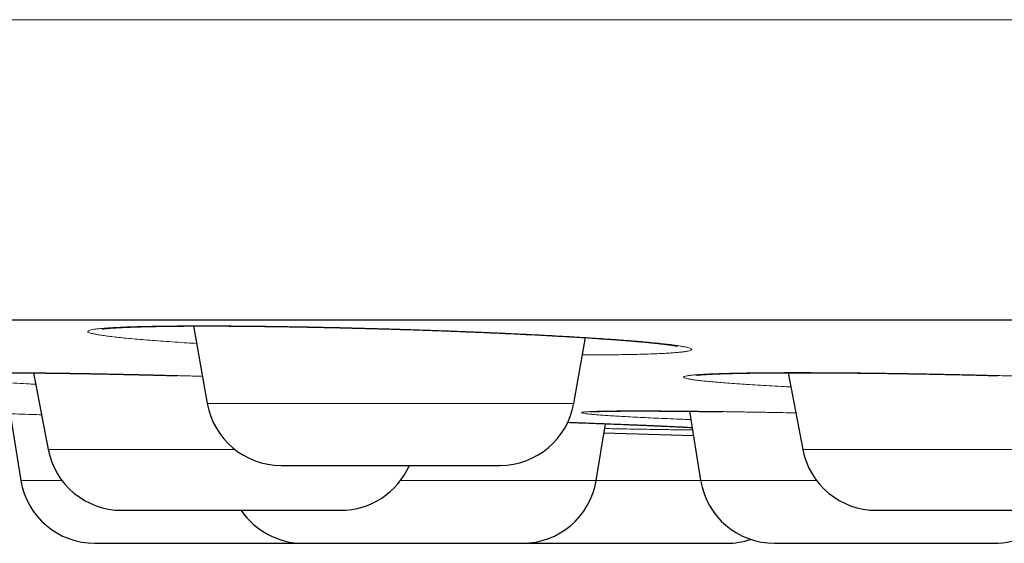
# Model space of a CAD drawing. Header units: millimetres. Extents: x 8 to 482, y 12 to 243.
# Tile 233 of 256: x 408.23 to 414.8, y 185.1 to 188.59. Entities that reach past the tile are written whole.
import ezdxf

# ---------------------------------------------------------------- set-up
doc = ezdxf.new("R2010")
doc.units = ezdxf.units.MM

msp = doc.modelspace()

# ---------------------------------------------------------------- linework, layer by layer
at = {"color": 7, "linetype": 'Continuous', "lineweight": 30}
for p, q in [((409.3869, 186.5454), (409.478, 186.0288)), ((411.9237, 186.0288), (412.0011, 186.4676)), ((408.3184, 186.2325), (408.4162, 185.7216)), ((413.3534, 186.2337), (413.4515, 185.7216)), ((408.1621, 185.9593), (408.2346, 185.515)), ((412.6948, 185.9766), (412.7701, 185.515)), ((412.0732, 185.515), (412.135, 185.8935)), ((412.1249, 185.8319), (412.7211, 185.8155))]:
    msp.add_line(p, q, dxfattribs=at)
at = {"color": 8, "linetype": 'Continuous', "lineweight": 0}
for p, q in [((409.478, 186.0288), (411.9237, 186.0288)), ((408.4162, 185.7216), (409.6627, 185.7216)), ((413.4515, 185.7216), (415.8201, 185.7216)), ((408.2346, 185.515), (408.5077, 185.515)), ((410.7678, 185.515), (412.0732, 185.515)), ((412.0732, 185.515), (412.7701, 185.515)), ((412.7701, 185.515), (413.543, 185.515))]:
    msp.add_line(p, q, dxfattribs=at)
at = {"color": 7, "linetype": 'Continuous', "lineweight": 30}
for centre, start, end in [((409.9704, 186.1156), 190, 270), ((411.4313, 186.1156), 270, 350), ((408.9073, 185.8156), 190.84432, 270), ((413.9426, 185.8156), 190.84432, 270), ((410.3682, 185.8156), 270, 336.41054), ((408.7281, 185.5956), 189.27461, 270), ((411.5797, 185.5956), 270, 350.72539), ((413.2636, 185.5956), 189.27461, 270), ((410.1188, 185.5956), 214.09569, 270), ((414.7245, 185.5956), 270, 325.89745), ((412.9445, 185.5956), 270, 288.60695)]:
    msp.add_arc(centre, 0.5, start, end, dxfattribs=at)
at = {"color": 8, "linetype": 'Continuous', "lineweight": 0}
for points, knots in [([(481.9986, 188.5884), (481.9967, 188.5884), (481.9931, 188.5884), (481.9635, 188.5884), (481.9164, 188.5884), (481.85, 188.5884), (481.7648, 188.5884), (481.661, 188.5884), (481.5344, 188.5884), (481.3832, 188.5884), (481.2051, 188.5884), (481.0052, 188.5884), (480.7837, 188.5884), (480.5482, 188.5884), (480.3014, 188.5884), (480.0455, 188.5884), (479.773, 188.5884), (479.484, 188.5884), (479.1789, 188.5884), (478.858, 188.5884), (478.5106, 188.5884), (478.1352, 188.5884), (477.7302, 188.5884), (477.3081, 188.5884), (476.8692, 188.5884), (476.4052, 188.5884), (475.9152, 188.5884), (475.3989, 188.5884), (474.8663, 188.5884), (474.3183, 188.5884), (473.7555, 188.5884), (473.1895, 188.5884), (472.622, 188.5884), (472.0546, 188.5884), (471.4764, 188.5884), (470.8881, 188.5884), (470.2783, 188.5884), (469.6469, 188.5884), (468.9936, 188.5884), (468.3317, 188.5884), (467.6617, 188.5884), (466.9843, 188.5884), (466.3131, 188.5884), (465.6491, 188.5884), (464.9936, 188.5884), (464.3337, 188.5884), (463.6698, 188.5884), (462.9614, 188.5884), (462.2076, 188.5884), (461.4078, 188.5884), (460.6053, 188.5884), (459.8009, 188.5884), (458.9953, 188.5884), (458.2042, 188.5884), (457.4285, 188.5884), (456.6689, 188.5884), (455.9104, 188.5884), (455.1533, 188.5884), (454.3982, 188.5884), (453.6455, 188.5884), (452.8955, 188.5884), (452.1486, 188.5884), (451.4052, 188.5884), (450.67, 188.5884), (449.9432, 188.5884), (449.2251, 188.5884), (448.5116, 188.5884), (447.7843, 188.5884), (447.0437, 188.5884), (446.29, 188.5884), (445.5428, 188.5884), (444.8021, 188.5884), (444.0682, 188.5884), (443.2989, 188.5884), (442.4952, 188.5884), (441.6578, 188.5884), (440.831, 188.5884), (440.0092, 188.5884), (439.193, 188.5884), (438.3825, 188.5884), (437.5835, 188.5884), (436.7961, 188.5884), (436.0204, 188.5884), (435.2563, 188.5884), (434.5006, 188.5884), (433.7454, 188.5884), (432.983, 188.5884), (432.209, 188.5884), (431.4234, 188.5884), (430.6311, 188.5884), (429.8324, 188.5884), (429.0274, 188.5884), (428.2117, 188.5884), (427.4155, 188.5884), (426.6397, 188.5884), (425.8849, 188.5884), (425.1222, 188.5884), (424.3516, 188.5884), (423.5735, 188.5884), (422.788, 188.5884), (421.9955, 188.5884), (421.2097, 188.5884), (420.431, 188.5884), (419.6599, 188.5884), (418.8835, 188.5884), (418.1022, 188.5884), (417.3164, 188.5884), (416.5417, 188.5884), (415.7786, 188.5884), (415.0273, 188.5884), (414.2735, 188.5884), (413.5175, 188.5884), (412.7598, 188.5884), (412.0007, 188.5884), (411.2409, 188.5884), (410.4807, 188.5884), (409.7207, 188.5884), (408.966, 188.5884), (408.2171, 188.5884), (407.4744, 188.5884), (406.7341, 188.5884), (406.0056, 188.5884), (405.2894, 188.5884), (404.5857, 188.5884), (403.8864, 188.5884), (403.1922, 188.5884), (402.5037, 188.5884), (401.8346, 188.5884), (401.1849, 188.5884), (400.5547, 188.5884), (399.9317, 188.5884), (399.3165, 188.5884), (398.6973, 188.5884), (398.0755, 188.5884), (397.4525, 188.5884), (396.841, 188.5884), (396.2416, 188.5884), (395.6551, 188.5884), (395.0932, 188.5884), (394.5556, 188.5884), (394.0417, 188.5884), (393.5418, 188.5884), (393.0562, 188.5884), (392.6001, 188.5884), (392.1721, 188.5884), (391.7712, 188.5884), (391.3839, 188.5884), (391.0107, 188.5884), (390.652, 188.5884), (390.3082, 188.5884), (389.9686, 188.5884), (389.6355, 188.5884), (389.3114, 188.5884), (389.007, 188.5884), (388.7228, 188.5884), (388.4671, 188.5884), (388.2382, 188.5884), (388.0342, 188.5884), (387.8479, 188.5884), (387.6797, 188.5884), (387.5296, 188.5884), (387.3979, 188.5884), (387.281, 188.5884), (387.1812, 188.5884), (387.1009, 188.5884), (387.0438, 188.5884), (387.0081, 188.5884), (387.0036, 188.5884), (387.0014, 188.5884)], [0, 0, 0, 0, 0.006366, 0.012731, 0.019093, 0.025451, 0.031804, 0.038151, 0.044491, 0.051454, 0.058404, 0.065341, 0.072263, 0.079167, 0.085427, 0.091671, 0.097897, 0.104104, 0.110291, 0.116458, 0.122602, 0.129334, 0.136037, 0.14271, 0.14935, 0.155958, 0.162929, 0.16986, 0.17675, 0.183598, 0.190403, 0.197163, 0.203494, 0.209785, 0.216033, 0.222238, 0.2284, 0.234886, 0.241322, 0.247706, 0.254039, 0.260318, 0.266545, 0.272366, 0.278139, 0.283864, 0.28954, 0.295167, 0.301787, 0.308337, 0.314817, 0.321226, 0.327565, 0.333834, 0.339679, 0.345462, 0.351183, 0.35684, 0.362435, 0.367969, 0.37344, 0.378849, 0.384196, 0.389483, 0.394616, 0.39969, 0.404706, 0.409665, 0.414956, 0.42018, 0.425339, 0.430432, 0.435461, 0.440426, 0.446196, 0.451879, 0.457477, 0.46299, 0.468529, 0.473982, 0.47935, 0.484635, 0.489837, 0.494958, 0.5, 0.50503, 0.51014, 0.515331, 0.520604, 0.525959, 0.531302, 0.536726, 0.542235, 0.547828, 0.552894, 0.558029, 0.563235, 0.568511, 0.573858, 0.579277, 0.584769, 0.590335, 0.595692, 0.601117, 0.606609, 0.61217, 0.617799, 0.623497, 0.628933, 0.634431, 0.639991, 0.645613, 0.651298, 0.657046, 0.662856, 0.668729, 0.674665, 0.680663, 0.686615, 0.692628, 0.698701, 0.704833, 0.710803, 0.716827, 0.722907, 0.729041, 0.735229, 0.74147, 0.747404, 0.753384, 0.759411, 0.765483, 0.7716, 0.778136, 0.784722, 0.791356, 0.798037, 0.804764, 0.811537, 0.817963, 0.824428, 0.83093, 0.837468, 0.844042, 0.850048, 0.856081, 0.86214, 0.868225, 0.874334, 0.880467, 0.886623, 0.893419, 0.900239, 0.907083, 0.913948, 0.920833, 0.927109, 0.933399, 0.939702, 0.946017, 0.952343, 0.958678, 0.965021, 0.972007, 0.978999, 0.985997, 0.992997, 1, 1, 1, 1]), ([(409.4075, 186.4286), (409.3861, 186.4299), (409.336, 186.433), (409.2619, 186.438), (409.1846, 186.4434), (409.112, 186.4489), (409.0443, 186.4543), (408.9821, 186.4597), (408.9256, 186.4651), (408.8746, 186.4704), (408.8293, 186.4757), (408.7897, 186.4809), (408.7558, 186.486), (408.728, 186.491), (408.7065, 186.4958), (408.6914, 186.5005), (408.6826, 186.505), (408.6802, 186.5093), (408.6842, 186.5135), (408.6945, 186.5175), (408.711, 186.5213), (408.7336, 186.5248), (408.7622, 186.5281), (408.797, 186.5311), (408.8379, 186.5338), (408.8848, 186.5363), (408.9378, 186.5386), (408.9961, 186.5405), (409.0597, 186.5422), (409.128, 186.5436), (409.2013, 186.5446), (409.2794, 186.5454), (409.3623, 186.5458), (409.4497, 186.546), (409.5409, 186.5458), (409.6354, 186.5454), (409.7328, 186.5446), (409.8333, 186.5436), (409.9368, 186.5422), (410.0433, 186.5405), (410.152, 186.5386), (410.2622, 186.5363), (410.3731, 186.5338), (410.4846, 186.5311), (410.5966, 186.5281), (410.7092, 186.5248), (410.8224, 186.5213), (410.9357, 186.5175), (411.0481, 186.5135), (411.159, 186.5094), (411.2678, 186.505), (411.3745, 186.5005), (411.4793, 186.4958), (411.582, 186.491), (411.6824, 186.486), (411.7799, 186.4809), (411.8736, 186.4757), (411.9631, 186.4704), (412.0484, 186.4651), (412.1295, 186.4598), (412.2064, 186.4543), (412.2789, 186.4489), (412.3465, 186.4434), (412.4088, 186.438), (412.4653, 186.4326), (412.5162, 186.4273), (412.5614, 186.422), (412.6009, 186.4168), (412.6345, 186.4117), (412.6622, 186.4067), (412.6836, 186.4019), (412.6987, 186.3972), (412.7074, 186.3927), (412.7097, 186.3884), (412.7057, 186.3842), (412.6953, 186.3803), (412.6789, 186.3765), (412.6563, 186.373), (412.6276, 186.3697), (412.5927, 186.3667), (412.5517, 186.3639), (412.5046, 186.3614), (412.4517, 186.3592), (412.3935, 186.3572), (412.3303, 186.3556), (412.2621, 186.3542), (412.189, 186.3532), (412.1108, 186.3524), (412.0413, 186.352), (411.9964, 186.3519), (411.9807, 186.3519)], [0, 0, 0, 0, 0.008501, 0.019913, 0.031388, 0.042961, 0.054464, 0.06589, 0.077276, 0.088659, 0.100074, 0.111559, 0.123149, 0.13466, 0.146091, 0.157477, 0.168855, 0.180262, 0.191735, 0.20331, 0.214856, 0.22631, 0.237706, 0.249083, 0.260477, 0.271924, 0.283462, 0.295042, 0.306527, 0.317953, 0.329356, 0.340773, 0.352242, 0.363798, 0.375332, 0.386786, 0.398197, 0.4096, 0.421034, 0.432534, 0.444137, 0.455652, 0.467085, 0.478471, 0.489849, 0.501253, 0.512722, 0.524292, 0.535844, 0.547302, 0.558702, 0.570081, 0.581475, 0.592921, 0.604455, 0.616023, 0.627493, 0.638902, 0.650285, 0.661678, 0.67312, 0.684644, 0.696195, 0.707655, 0.719059, 0.730444, 0.741846, 0.753301, 0.764845, 0.776368, 0.787808, 0.799202, 0.810587, 0.821998, 0.833472, 0.845045, 0.856548, 0.867974, 0.87936, 0.890742, 0.902157, 0.913642, 0.925231, 0.936752, 0.948188, 0.959577, 0.970955, 0.982359, 0.993826, 1, 1, 1, 1]), ([(408.3329, 186.1564), (408.3191, 186.1571), (408.2765, 186.1593), (408.2095, 186.163), (408.1321, 186.1674), (408.0598, 186.1718), (407.9921, 186.1762), (407.9293, 186.1804), (407.8715, 186.1847), (407.8193, 186.1888), (407.7731, 186.1928), (407.7329, 186.1966), (407.6988, 186.2003), (407.6707, 186.2039), (407.6487, 186.2074), (407.6328, 186.2106), (407.623, 186.2137), (407.6196, 186.2167), (407.6226, 186.2194), (407.632, 186.2218), (407.6477, 186.2241), (407.6698, 186.2262), (407.6982, 186.228), (407.7326, 186.2296), (407.7729, 186.231), (407.8188, 186.2321), (407.8704, 186.233), (407.9276, 186.2336), (407.9905, 186.234), (408.0588, 186.2341), (408.132, 186.234), (408.2095, 186.2336), (408.2913, 186.233), (408.3773, 186.2321), (408.4675, 186.231), (408.5619, 186.2296), (408.6598, 186.228), (408.7606, 186.2262), (408.8635, 186.2241), (408.9684, 186.2218), (409.0753, 186.2194), (409.1842, 186.2167), (409.2952, 186.2137), (409.3828, 186.2113), (409.4334, 186.2099), (409.4462, 186.2095)], [0, 0, 0, 0, 0.011387, 0.035231, 0.058992, 0.082746, 0.106569, 0.130537, 0.154725, 0.178745, 0.202598, 0.226358, 0.250103, 0.273909, 0.297852, 0.322008, 0.346102, 0.370004, 0.393787, 0.417529, 0.441306, 0.465196, 0.489274, 0.51344, 0.537407, 0.561251, 0.585048, 0.608875, 0.632808, 0.656924, 0.680994, 0.704898, 0.72871, 0.752507, 0.776367, 0.800366, 0.824579, 0.84861, 0.872469, 0.896231, 0.919974, 0.943774, 0.967707, 0.99185, 1, 1, 1, 1]), ([(413.3716, 186.1385), (413.3574, 186.1392), (413.3143, 186.1414), (413.2468, 186.1451), (413.169, 186.1495), (413.0959, 186.154), (413.0276, 186.1586), (412.9649, 186.163), (412.9078, 186.1674), (412.8562, 186.1718), (412.8103, 186.1762), (412.77, 186.1804), (412.7354, 186.1847), (412.7069, 186.1888), (412.6847, 186.1928), (412.6688, 186.1966), (412.6593, 186.2003), (412.6562, 186.2039), (412.6594, 186.2074), (412.669, 186.2106), (412.6846, 186.2137), (412.7064, 186.2167), (412.7344, 186.2194), (412.7684, 186.2218), (412.8085, 186.2241), (412.8546, 186.2262), (412.9068, 186.228), (412.9644, 186.2296), (413.0272, 186.231), (413.0949, 186.2321), (413.1674, 186.233), (413.2448, 186.2336), (413.3271, 186.234), (413.4139, 186.2341), (413.5045, 186.234), (413.5983, 186.2336), (413.6953, 186.233), (413.7952, 186.2321), (413.8982, 186.231), (414.0043, 186.2296), (414.1126, 186.228), (414.2225, 186.2262), (414.333, 186.2241), (414.4442, 186.2218), (414.556, 186.2194), (414.6685, 186.2167), (414.7815, 186.2138), (414.8947, 186.2106), (415.0071, 186.2074), (415.1179, 186.2039), (415.2267, 186.2004), (415.3336, 186.1966), (415.4384, 186.1928), (415.5301, 186.1893), (415.5855, 186.187), (415.6077, 186.186)], [0, 0, 0, 0, 0.009452, 0.028543, 0.047739, 0.0671, 0.086343, 0.105459, 0.124507, 0.14355, 0.162648, 0.181863, 0.201253, 0.22051, 0.239632, 0.25868, 0.277715, 0.2968, 0.315994, 0.335359, 0.354675, 0.373836, 0.392902, 0.411935, 0.430997, 0.450149, 0.469451, 0.488824, 0.508038, 0.527153, 0.54623, 0.565331, 0.584518, 0.603851, 0.623147, 0.64231, 0.661399, 0.680477, 0.699605, 0.718844, 0.738255, 0.75752, 0.776647, 0.795697, 0.81473, 0.83381, 0.852997, 0.872351, 0.891678, 0.910848, 0.92992, 0.948956, 0.968017, 0.987165, 1, 1, 1, 1]), ([(407.4444, 185.9787), (407.4476, 185.9787), (407.4539, 185.9787), (407.4713, 185.9784), (407.4945, 185.9779), (407.5239, 185.9772), (407.5594, 185.9763), (407.6011, 185.9752), (407.6489, 185.974), (407.7022, 185.9725), (407.7609, 185.9709), (407.8245, 185.9691), (407.8931, 185.9671), (407.9668, 185.965), (408.0455, 185.9627), (408.1289, 185.9602), (408.2166, 185.9577), (408.2976, 185.9553), (408.3506, 185.9537), (408.3719, 185.953)], [0, 0, 0, 0, 0.060482, 0.120465, 0.180139, 0.239693, 0.299323, 0.359218, 0.419571, 0.480125, 0.540165, 0.599879, 0.659457, 0.719092, 0.778975, 0.839295, 0.899764, 0.95975, 1, 1, 1, 1]), ([(412.7039, 185.9205), (412.686, 185.9212), (412.6392, 185.9231), (412.5681, 185.9262), (412.4906, 185.9296), (412.4179, 185.933), (412.3498, 185.9364), (412.2866, 185.9397), (412.2287, 185.943), (412.1766, 185.9461), (412.1303, 185.9492), (412.09, 185.9521), (412.0556, 185.9549), (412.0272, 185.9577), (412.0048, 185.9602), (411.9885, 185.9627), (411.9786, 185.965), (411.975, 185.9671), (411.9779, 185.9691), (411.9872, 185.9709), (412.0029, 185.9725), (412.0248, 185.974), (412.0527, 185.9752), (412.0866, 185.9763), (412.1263, 185.9772), (412.1719, 185.9779), (412.2235, 185.9784), (412.2806, 185.9787), (412.3233, 185.9787), (412.3447, 185.9787)], [0, 0, 0, 0, 0.023202, 0.060615, 0.097965, 0.135373, 0.172957, 0.210835, 0.248633, 0.286163, 0.323543, 0.360893, 0.398332, 0.43598, 0.473954, 0.511689, 0.549173, 0.586526, 0.623868, 0.66132, 0.699, 0.737026, 0.774818, 0.812335, 0.849696, 0.887023, 0.924435, 0.962055, 1, 1, 1, 1]), ([(412.3447, 185.9787), (412.3671, 185.9787), (412.4117, 185.9787), (412.4847, 185.9784), (412.5617, 185.9779), (412.6431, 185.9772), (412.7289, 185.9763), (412.8191, 185.9752), (412.9135, 185.974), (413.0112, 185.9725), (413.1116, 185.9709), (413.2143, 185.9691), (413.3119, 185.9673), (413.3762, 185.966), (413.4048, 185.9654)], [0, 0, 0, 0, 0.08554, 0.170374, 0.25477, 0.338998, 0.423331, 0.508042, 0.593398, 0.679039, 0.763954, 0.848407, 0.932668, 1, 1, 1, 1]), ([(411.8834, 185.9029), (411.8961, 185.9024), (411.9411, 185.9008), (412.0151, 185.8981), (412.1055, 185.8947), (412.1919, 185.8914), (412.2742, 185.8881), (412.3515, 185.885), (412.4237, 185.8819), (412.4908, 185.879), (412.5528, 185.8762), (412.6099, 185.8734), (412.6612, 185.8709), (412.6954, 185.8691), (412.7106, 185.8682), (412.7125, 185.8681)], [0, 0, 0, 0, 0.033817, 0.120095, 0.2069, 0.294501, 0.381495, 0.46788, 0.553931, 0.639925, 0.72614, 0.812852, 0.900333, 0.987596, 1, 1, 1, 1]), ([(412.715, 185.8524), (412.7098, 185.8524), (412.6912, 185.8524), (412.6532, 185.8527), (412.6013, 185.8532), (412.5435, 185.8539), (412.4803, 185.8548), (412.4115, 185.8559), (412.3376, 185.8571), (412.2591, 185.8586), (412.1899, 185.86), (412.1453, 185.8609), (412.1297, 185.8612)], [0, 0, 0, 0, 0.044202, 0.156042, 0.267455, 0.378799, 0.490434, 0.602717, 0.715999, 0.828448, 0.940087, 1, 1, 1, 1])]:
    msp.add_open_spline(points, degree=3, knots=knots, dxfattribs=at)
at = {"color": 7, "linetype": 'Continuous', "lineweight": 30}
for points, knots in [([(389.0014, 186.5856), (389.0019, 186.5856), (389.0027, 186.5856), (389.0096, 186.5856), (389.0206, 186.5856), (389.036, 186.5856), (389.0559, 186.5856), (389.0802, 186.5856), (389.1099, 186.5856), (389.1454, 186.5856), (389.1875, 186.5856), (389.2348, 186.5856), (389.2875, 186.5856), (389.3456, 186.5856), (389.409, 186.5856), (389.4778, 186.5856), (389.5518, 186.5856), (389.6313, 186.5856), (389.7156, 186.5856), (389.8046, 186.5856), (389.8981, 186.5856), (389.9967, 186.5856), (390.1008, 186.5856), (390.2105, 186.5856), (390.3259, 186.5856), (390.4464, 186.5856), (390.572, 186.5856), (390.7019, 186.5856), (390.8359, 186.5856), (390.9741, 186.5856), (391.1171, 186.5856), (391.2661, 186.5856), (391.421, 186.5856), (391.5821, 186.5856), (391.7483, 186.5856), (391.9196, 186.5856), (392.096, 186.5856), (392.2775, 186.5856), (392.4582, 186.5856), (392.6376, 186.5856), (392.815, 186.5856), (392.9965, 186.5856), (393.1819, 186.5856), (393.3713, 186.5856), (393.5646, 186.5856), (393.7685, 186.5856), (393.9835, 186.5856), (394.2099, 186.5856), (394.4412, 186.5856), (394.6773, 186.5856), (394.9182, 186.5856), (395.1639, 186.5856), (395.4144, 186.5856), (395.6697, 186.5856), (395.9298, 186.5856), (396.1932, 186.5856), (396.4596, 186.5856), (396.7289, 186.5856), (397.0024, 186.5856), (397.2815, 186.5856), (397.5663, 186.5856), (397.8568, 186.5856), (398.1513, 186.5856), (398.4499, 186.5856), (398.7507, 186.5856), (399.0536, 186.5856), (399.3586, 186.5856), (399.6674, 186.5856), (399.9823, 186.5856), (400.3033, 186.5856), (400.6305, 186.5856), (400.9617, 186.5856), (401.297, 186.5856), (401.6363, 186.5856), (401.9797, 186.5856), (402.3162, 186.5856), (402.6454, 186.5856), (402.9667, 186.5856), (403.2909, 186.5856), (403.618, 186.5856), (403.9481, 186.5856), (404.2811, 186.5856), (404.6282, 186.5856), (404.9898, 186.5856), (405.3662, 186.5856), (405.7462, 186.5856), (406.1297, 186.5856), (406.5167, 186.5856), (406.9073, 186.5856), (407.3014, 186.5856), (407.6991, 186.5856), (408.1003, 186.5856), (408.5026, 186.5856), (408.906, 186.5856), (409.3101, 186.5856), (409.7169, 186.5856), (410.1285, 186.5856), (410.545, 186.5856), (410.9663, 186.5856), (411.39, 186.5856), (411.8161, 186.5856), (412.242, 186.5856), (412.6676, 186.5856), (413.093, 186.5856), (413.5207, 186.5856), (413.9536, 186.5856), (414.3917, 186.5856), (414.8352, 186.5856), (415.281, 186.5856), (415.7292, 186.5856), (416.1799, 186.5856), (416.6328, 186.5856), (417.074, 186.5856), (417.5028, 186.5856), (417.919, 186.5856), (418.3367, 186.5856), (418.7557, 186.5856), (419.1762, 186.5856), (419.5981, 186.5856), (420.0356, 186.5856), (420.4888, 186.5856), (420.9578, 186.5856), (421.4287, 186.5856), (421.9012, 186.5856), (422.3755, 186.5856), (422.8515, 186.5856), (423.3292, 186.5856), (423.8087, 186.5856), (424.2899, 186.5856), (424.77, 186.5856), (425.2488, 186.5856), (425.7261, 186.5856), (426.2043, 186.5856), (426.6858, 186.5856), (427.1706, 186.5856), (427.6586, 186.5856), (428.1469, 186.5856), (428.6357, 186.5856), (429.1218, 186.5856), (429.6054, 186.5856), (430.0865, 186.5856), (430.5678, 186.5856), (431.0528, 186.5856), (431.5414, 186.5856), (432.0336, 186.5856), (432.5262, 186.5856), (433.0192, 186.5856), (433.5125, 186.5856), (434.0061, 186.5856), (434.4847, 186.5856), (434.9479, 186.5856), (435.3957, 186.5856), (435.8431, 186.5856), (436.2903, 186.5856), (436.7372, 186.5856), (437.1838, 186.5856), (437.6451, 186.5856), (438.1208, 186.5856), (438.6112, 186.5856), (439.1011, 186.5856), (439.5908, 186.5856), (440.0801, 186.5856), (440.5691, 186.5856), (441.0577, 186.5856), (441.546, 186.5856), (442.0339, 186.5856), (442.5186, 186.5856), (443.0001, 186.5856), (443.4779, 186.5856), (443.9547, 186.5856), (444.4327, 186.5856), (444.912, 186.5856), (445.3924, 186.5856), (445.8711, 186.5856), (446.3481, 186.5856), (446.8205, 186.5856), (447.2884, 186.5856), (447.7518, 186.5856), (448.2136, 186.5856), (448.6768, 186.5856), (449.1415, 186.5856), (449.6076, 186.5856), (450.0719, 186.5856), (450.5345, 186.5856), (450.9954, 186.5856), (451.4546, 186.5856), (451.8977, 186.5856), (452.3248, 186.5856), (452.7359, 186.5856), (453.1451, 186.5856), (453.5523, 186.5856), (453.9576, 186.5856), (454.361, 186.5856), (454.7757, 186.5856), (455.2017, 186.5856), (455.6386, 186.5856), (456.0731, 186.5856), (456.5053, 186.5856), (456.9352, 186.5856), (457.3627, 186.5856), (457.7878, 186.5856), (458.2105, 186.5856), (458.6309, 186.5856), (459.0465, 186.5856), (459.4572, 186.5856), (459.8629, 186.5856), (460.2657, 186.5856), (460.6675, 186.5856), (461.0683, 186.5856), (461.468, 186.5856), (461.8641, 186.5856), (462.2567, 186.5856), (462.6435, 186.5856), (463.0245, 186.5856), (463.3997, 186.5856), (463.7716, 186.5856), (464.1426, 186.5856), (464.5126, 186.5856), (464.8815, 186.5856), (465.2469, 186.5856), (465.6088, 186.5856), (465.9671, 186.5856), (466.3218, 186.5856), (466.6621, 186.5856), (466.988, 186.5856), (467.3, 186.5856), (467.6086, 186.5856), (467.9138, 186.5856), (468.2158, 186.5856), (468.5144, 186.5856), (468.8196, 186.5856), (469.1309, 186.5856), (469.4479, 186.5856), (469.7608, 186.5856), (470.0698, 186.5856), (470.3747, 186.5856), (470.6756, 186.5856), (470.9725, 186.5856), (471.2654, 186.5856), (471.5543, 186.5856), (471.8374, 186.5856), (472.1149, 186.5856), (472.3866, 186.5856), (472.6541, 186.5856), (472.9185, 186.5856), (473.1798, 186.5856), (473.4379, 186.5856), (473.6912, 186.5856), (473.9396, 186.5856), (474.1819, 186.5856), (474.4179, 186.5856), (474.6479, 186.5856), (474.8733, 186.5856), (475.0955, 186.5856), (475.3145, 186.5856), (475.5302, 186.5856), (475.741, 186.5856), (475.947, 186.5856), (476.1482, 186.5856), (476.3445, 186.5856), (476.5301, 186.5856), (476.7053, 186.5856), (476.8705, 186.5856), (477.0315, 186.5856), (477.1884, 186.5856), (477.341, 186.5856), (477.4895, 186.5856), (477.6386, 186.5856), (477.7878, 186.5856), (477.9366, 186.5856), (478.0804, 186.5856), (478.2191, 186.5856), (478.3527, 186.5856), (478.4812, 186.5856), (478.6047, 186.5856), (478.7231, 186.5856), (478.8364, 186.5856), (478.944, 186.5856), (479.046, 186.5856), (479.1425, 186.5856), (479.2339, 186.5856), (479.3207, 186.5856), (479.4027, 186.5856), (479.4799, 186.5856), (479.5518, 186.5856), (479.6183, 186.5856), (479.6791, 186.5856), (479.7343, 186.5856), (479.784, 186.5856), (479.8285, 186.5856), (479.8682, 186.5856), (479.9029, 186.5856), (479.9324, 186.5856), (479.9565, 186.5856), (479.9753, 186.5856), (479.9887, 186.5856), (479.997, 186.5856), (479.9981, 186.5856), (479.9986, 186.5856)], [0, 0, 0, 0, 0.003135, 0.006267, 0.009399, 0.012529, 0.015659, 0.018788, 0.021917, 0.02536, 0.028802, 0.032246, 0.035691, 0.039138, 0.042588, 0.04604, 0.049495, 0.052953, 0.056415, 0.05982, 0.063229, 0.066635, 0.070037, 0.073497, 0.076954, 0.080407, 0.083858, 0.087306, 0.090691, 0.094074, 0.097456, 0.100837, 0.104287, 0.107736, 0.111187, 0.114638, 0.11809, 0.121544, 0.125, 0.128134, 0.131267, 0.134398, 0.137529, 0.140658, 0.143787, 0.146916, 0.150359, 0.153801, 0.157245, 0.16069, 0.164138, 0.167587, 0.171039, 0.174494, 0.177953, 0.181415, 0.18482, 0.188229, 0.191635, 0.195037, 0.198497, 0.201954, 0.205407, 0.208858, 0.212306, 0.215691, 0.219074, 0.222456, 0.225837, 0.229287, 0.232736, 0.236187, 0.239638, 0.24309, 0.246544, 0.25, 0.253134, 0.256267, 0.259398, 0.262529, 0.265658, 0.268787, 0.271916, 0.275359, 0.278801, 0.282245, 0.28569, 0.289138, 0.292587, 0.296039, 0.299494, 0.302953, 0.306415, 0.30982, 0.313229, 0.316635, 0.320037, 0.323497, 0.326954, 0.330407, 0.333858, 0.337306, 0.340691, 0.344074, 0.347456, 0.350837, 0.354287, 0.357736, 0.361187, 0.364638, 0.36809, 0.371544, 0.375, 0.378134, 0.381267, 0.384398, 0.387529, 0.390658, 0.393787, 0.396916, 0.400359, 0.403801, 0.407245, 0.41069, 0.414138, 0.417587, 0.421039, 0.424494, 0.427953, 0.431415, 0.43482, 0.438229, 0.441635, 0.445037, 0.448497, 0.451954, 0.455407, 0.458858, 0.462306, 0.465691, 0.469074, 0.472456, 0.475837, 0.479287, 0.482736, 0.486187, 0.489638, 0.49309, 0.496544, 0.5, 0.503134, 0.506267, 0.509398, 0.512529, 0.515658, 0.518787, 0.521916, 0.525359, 0.528801, 0.532245, 0.53569, 0.539138, 0.542587, 0.546039, 0.549494, 0.552953, 0.556415, 0.55982, 0.563229, 0.566635, 0.570037, 0.573497, 0.576954, 0.580407, 0.583858, 0.587306, 0.590691, 0.594074, 0.597456, 0.600837, 0.604287, 0.607736, 0.611187, 0.614638, 0.61809, 0.621544, 0.625, 0.628134, 0.631267, 0.634398, 0.637529, 0.640658, 0.643787, 0.646916, 0.650359, 0.653801, 0.657245, 0.66069, 0.664138, 0.667587, 0.671039, 0.674494, 0.677953, 0.681415, 0.68482, 0.688229, 0.691635, 0.695037, 0.698497, 0.701954, 0.705407, 0.708858, 0.712306, 0.715691, 0.719074, 0.722456, 0.725837, 0.729287, 0.732736, 0.736187, 0.739638, 0.74309, 0.746544, 0.75, 0.753134, 0.756267, 0.759398, 0.762529, 0.765658, 0.768787, 0.771916, 0.775359, 0.778801, 0.782245, 0.78569, 0.789138, 0.792587, 0.796039, 0.799494, 0.802953, 0.806415, 0.80982, 0.813229, 0.816635, 0.820037, 0.823497, 0.826954, 0.830407, 0.833858, 0.837306, 0.840691, 0.844074, 0.847456, 0.850837, 0.854287, 0.857736, 0.861187, 0.864638, 0.86809, 0.871544, 0.875, 0.878134, 0.881267, 0.884398, 0.887529, 0.890658, 0.893787, 0.896916, 0.900359, 0.903801, 0.907245, 0.91069, 0.914138, 0.917587, 0.921039, 0.924494, 0.927953, 0.931415, 0.93482, 0.938229, 0.941635, 0.945038, 0.948498, 0.951955, 0.955408, 0.958859, 0.962307, 0.965692, 0.969075, 0.972457, 0.975838, 0.979288, 0.982737, 0.986187, 0.989638, 0.99309, 0.996544, 1, 1, 1, 1]), ([(408.7768, 186.5259), (408.7768, 186.5259), (408.7768, 186.5259), (408.7776, 186.526), (408.7791, 186.5263), (408.7811, 186.5265), (408.7833, 186.5268), (408.7854, 186.5271), (408.7887, 186.5275), (408.7936, 186.5281), (408.8004, 186.5288), (408.8073, 186.5294), (408.814, 186.5301), (408.8212, 186.5307), (408.8291, 186.5313), (408.8383, 186.532), (408.8491, 186.5327), (408.8597, 186.5334), (408.8694, 186.534), (408.8776, 186.5345), (408.8866, 186.535), (408.8961, 186.5355), (408.9056, 186.5359), (408.9144, 186.5364), (408.9218, 186.5367), (408.9278, 186.537), (408.9325, 186.5372), (408.9361, 186.5373), (408.9404, 186.5375), (408.9463, 186.5377), (408.9546, 186.5381), (408.9647, 186.5385), (408.9767, 186.5389), (408.9907, 186.5394), (409.0069, 186.5399), (409.0253, 186.5404), (409.0492, 186.5411), (409.078, 186.5418), (409.1111, 186.5425), (409.1439, 186.5431), (409.1776, 186.5437), (409.212, 186.5441), (409.2468, 186.5445), (409.2802, 186.5448), (409.3126, 186.5451), (409.3449, 186.5453), (409.3778, 186.5454), (409.4122, 186.5455), (409.4552, 186.5456), (409.5079, 186.5455), (409.5713, 186.5454), (409.6382, 186.545), (409.7086, 186.5445), (409.7825, 186.5438), (409.8599, 186.5429), (409.9404, 186.5418), (410.0231, 186.5406), (410.107, 186.5391), (410.1915, 186.5375), (410.2766, 186.5357), (410.3621, 186.5338), (410.4477, 186.5318), (410.5334, 186.5295), (410.6191, 186.5272), (410.7045, 186.5247), (410.7895, 186.5221), (410.874, 186.5194), (410.9578, 186.5165), (411.0407, 186.5136), (411.1225, 186.5105), (411.2038, 186.5073), (411.2847, 186.504), (411.3655, 186.5006), (411.4459, 186.497), (411.5258, 186.4933), (411.605, 186.4895), (411.6833, 186.4856), (411.7605, 186.4815), (411.8321, 186.4776), (411.8982, 186.4738), (411.9585, 186.4702), (412.0159, 186.4667), (412.0696, 186.4632), (412.1192, 186.4599), (412.1629, 186.4569), (412.2012, 186.4541), (412.2348, 186.4516), (412.2667, 186.4492), (412.2979, 186.4467), (412.3293, 186.4441), (412.361, 186.4414), (412.3872, 186.439), (412.4074, 186.4371), (412.4208, 186.4358), (412.4315, 186.4348), (412.4397, 186.434), (412.4464, 186.4333), (412.4531, 186.4326), (412.461, 186.4318), (412.4702, 186.4308), (412.4806, 186.4297), (412.4918, 186.4285), (412.5033, 186.4272), (412.5144, 186.4259), (412.5251, 186.4246), (412.5353, 186.4233), (412.5451, 186.4221), (412.5543, 186.4209), (412.563, 186.4197), (412.571, 186.4185), (412.5784, 186.4174), (412.5849, 186.4164), (412.5906, 186.4155), (412.5953, 186.4147), (412.599, 186.4141), (412.6021, 186.4135), (412.605, 186.413), (412.6079, 186.4124), (412.6106, 186.4119), (412.6124, 186.4115), (412.6133, 186.4113), (412.6133, 186.4113), (412.6133, 186.4113)], [0, 0, 0, 0, 0.002642, 0.006665, 0.010809, 0.014866, 0.018391, 0.021367, 0.023897, 0.030128, 0.036854, 0.041801, 0.046766, 0.051749, 0.05675, 0.062127, 0.068269, 0.075176, 0.079019, 0.083064, 0.087311, 0.091761, 0.096234, 0.100119, 0.103197, 0.105708, 0.10765, 0.109023, 0.110185, 0.11277, 0.115982, 0.119819, 0.124283, 0.129373, 0.13509, 0.141435, 0.148331, 0.158987, 0.169169, 0.178875, 0.188106, 0.198017, 0.207314, 0.215994, 0.224057, 0.231877, 0.239853, 0.247986, 0.256279, 0.269869, 0.28383, 0.298161, 0.312867, 0.32795, 0.343412, 0.359255, 0.375218, 0.391095, 0.406889, 0.422602, 0.438236, 0.453794, 0.469277, 0.48469, 0.500035, 0.515317, 0.53054, 0.545706, 0.560775, 0.575733, 0.590718, 0.605869, 0.621187, 0.636674, 0.652331, 0.66816, 0.684161, 0.700333, 0.716678, 0.73043, 0.744302, 0.757919, 0.770988, 0.783511, 0.795488, 0.80532, 0.814753, 0.823811, 0.833146, 0.843044, 0.853504, 0.864528, 0.870384, 0.875369, 0.879479, 0.882715, 0.884882, 0.887568, 0.89084, 0.8947, 0.899242, 0.904391, 0.909788, 0.9152, 0.920627, 0.926068, 0.931523, 0.93696, 0.942399, 0.947751, 0.953001, 0.958147, 0.96308, 0.967416, 0.971122, 0.974237, 0.977953, 0.982299, 0.987174, 0.992131, 0.997032, 1, 1, 1, 1]), ([(407.6944, 186.2258), (407.6944, 186.2257), (407.6943, 186.2257), (407.6954, 186.2259), (407.6975, 186.2261), (407.7003, 186.2263), (407.7032, 186.2266), (407.7061, 186.2268), (407.7091, 186.227), (407.7136, 186.2273), (407.72, 186.2277), (407.7295, 186.2283), (407.7407, 186.2288), (407.7531, 186.2294), (407.7665, 186.2299), (407.7806, 186.2304), (407.7953, 186.2308), (407.8101, 186.2312), (407.8245, 186.2316), (407.8383, 186.2319), (407.8514, 186.2321), (407.8647, 186.2324), (407.8791, 186.2326), (407.8953, 186.2328), (407.9138, 186.233), (407.9348, 186.2333), (407.9587, 186.2335), (407.9852, 186.2336), (408.0139, 186.2337), (408.044, 186.2338), (408.0756, 186.2338), (408.1078, 186.2338), (408.1404, 186.2337), (408.1712, 186.2336), (408.1959, 186.2334), (408.2145, 186.2333), (408.2265, 186.2333), (408.2361, 186.2332), (408.2432, 186.2331), (408.249, 186.2331), (408.2557, 186.233), (408.265, 186.233), (408.2773, 186.2329), (408.2924, 186.2327), (408.3133, 186.2326), (408.3395, 186.2323), (408.37, 186.232), (408.4006, 186.2316), (408.4311, 186.2312), (408.4662, 186.2308), (408.5058, 186.2303), (408.55, 186.2296), (408.5934, 186.2289), (408.6364, 186.2282), (408.6801, 186.2275), (408.7279, 186.2266), (408.7812, 186.2256), (408.8406, 186.2244), (408.9041, 186.2231), (408.9717, 186.2216), (409.0436, 186.22), (409.1158, 186.2183), (409.1882, 186.2165), (409.2416, 186.2151), (409.2723, 186.2143), (409.2789, 186.2141)], [0, 0, 0, 0, 0.004565, 0.016163, 0.02926, 0.040191, 0.050095, 0.058827, 0.066384, 0.073418, 0.089457, 0.105998, 0.123585, 0.142413, 0.159362, 0.177133, 0.194335, 0.210439, 0.225446, 0.239351, 0.251453, 0.263251, 0.276098, 0.290035, 0.305062, 0.322194, 0.340558, 0.360159, 0.381002, 0.402025, 0.421883, 0.44375, 0.463941, 0.482462, 0.499317, 0.507566, 0.514548, 0.519988, 0.523886, 0.526521, 0.529847, 0.535144, 0.541931, 0.550206, 0.55997, 0.57604, 0.592175, 0.607996, 0.623502, 0.638694, 0.660719, 0.68205, 0.702688, 0.722633, 0.74233, 0.763044, 0.787913, 0.8142, 0.84191, 0.871047, 0.901619, 0.933633, 0.962232, 0.991908, 1, 1, 1, 1]), ([(412.7414, 186.2172), (412.7414, 186.2172), (412.741, 186.2171), (412.7422, 186.2173), (412.7449, 186.2177), (412.749, 186.2181), (412.7545, 186.2187), (412.7612, 186.2194), (412.7695, 186.2201), (412.7793, 186.2209), (412.7908, 186.2217), (412.8017, 186.2224), (412.8111, 186.2229), (412.8178, 186.2233), (412.8235, 186.2236), (412.829, 186.2239), (412.8352, 186.2242), (412.8433, 186.2246), (412.8533, 186.2251), (412.8654, 186.2256), (412.8792, 186.2262), (412.8942, 186.2267), (412.9138, 186.2274), (412.938, 186.2282), (412.9672, 186.229), (412.9971, 186.2298), (413.0277, 186.2304), (413.0587, 186.231), (413.0892, 186.2315), (413.1194, 186.232), (413.1564, 186.2324), (413.2009, 186.2329), (413.2535, 186.2333), (413.3066, 186.2336), (413.3598, 186.2338), (413.407, 186.2338), (413.4488, 186.2338), (413.4858, 186.2338), (413.5254, 186.2337), (413.5679, 186.2335), (413.6134, 186.2333), (413.6643, 186.233), (413.7211, 186.2326), (413.7842, 186.232), (413.8517, 186.2313), (413.9234, 186.2305), (413.9995, 186.2295), (414.073, 186.2284), (414.143, 186.2273), (414.2088, 186.2262), (414.2771, 186.225), (414.3478, 186.2237), (414.4209, 186.2222), (414.4958, 186.2206), (414.5711, 186.2189), (414.6489, 186.217), (414.7093, 186.2155), (414.7448, 186.2146), (414.7528, 186.2144)], [0, 0, 0, 0, 0.000093, 0.013206, 0.025578, 0.037802, 0.05021, 0.063295, 0.077065, 0.091452, 0.106513, 0.122214, 0.130714, 0.137935, 0.143877, 0.148564, 0.15465, 0.162258, 0.171389, 0.182044, 0.194178, 0.206578, 0.218703, 0.240218, 0.260809, 0.280478, 0.300525, 0.319511, 0.337434, 0.354422, 0.371037, 0.398532, 0.42515, 0.45089, 0.475754, 0.499743, 0.515042, 0.530973, 0.547833, 0.56562, 0.584336, 0.60398, 0.62743, 0.65208, 0.677934, 0.704993, 0.733261, 0.762742, 0.785651, 0.809247, 0.833532, 0.858511, 0.884186, 0.910563, 0.937067, 0.962919, 0.991662, 1, 1, 1, 1]), ([(412.0377, 185.9732), (412.0377, 185.9732), (412.0376, 185.9732), (412.0395, 185.9734), (412.0424, 185.9736), (412.0474, 185.9739), (412.0545, 185.9743), (412.0641, 185.9748), (412.0751, 185.9752), (412.0854, 185.9756), (412.0947, 185.9759), (412.1031, 185.9761), (412.1126, 185.9764), (412.1238, 185.9766), (412.1367, 185.9769), (412.1517, 185.9772), (412.1674, 185.9774), (412.1836, 185.9776), (412.1992, 185.9778), (412.2147, 185.978), (412.2292, 185.9781), (412.2424, 185.9782), (412.2539, 185.9783), (412.2631, 185.9783), (412.2699, 185.9784), (412.2749, 185.9784), (412.2794, 185.9784), (412.2843, 185.9784), (412.2901, 185.9785), (412.2984, 185.9785), (412.3098, 185.9785), (412.3249, 185.9785), (412.3476, 185.9786), (412.3786, 185.9786), (412.4188, 185.9785), (412.4608, 185.9783), (412.5044, 185.9781), (412.549, 185.9778), (412.5971, 185.9775), (412.6487, 185.977), (412.7032, 185.9765), (412.7591, 185.9759), (412.8148, 185.9752), (412.868, 185.9746), (412.9032, 185.9741), (412.9199, 185.9738)], [0, 0, 0, 0, 0.012358, 0.033726, 0.054221, 0.073841, 0.102691, 0.131614, 0.160138, 0.186916, 0.203091, 0.219109, 0.23695, 0.256775, 0.278587, 0.302391, 0.32819, 0.349419, 0.371633, 0.392241, 0.410455, 0.426966, 0.440842, 0.452077, 0.459239, 0.464666, 0.469191, 0.474635, 0.481062, 0.488472, 0.502106, 0.518175, 0.536682, 0.572814, 0.611026, 0.651307, 0.687271, 0.724733, 0.763692, 0.804146, 0.846088, 0.887744, 0.92768, 0.965902, 1, 1, 1, 1]), ([(411.8991, 185.9023), (411.9171, 185.9017), (411.9593, 185.9001), (412.0235, 185.8977), (412.0919, 185.8952), (412.1581, 185.8926), (412.2223, 185.8901), (412.284, 185.8876), (412.3429, 185.8852), (412.3984, 185.8829), (412.45, 185.8807), (412.4975, 185.8786), (412.5411, 185.8766), (412.5808, 185.8748), (412.614, 185.8731), (412.6416, 185.8718), (412.6644, 185.8706), (412.6851, 185.8695), (412.7011, 185.8686), (412.7097, 185.8681), (412.7125, 185.8679)], [0, 0, 0, 0, 0.04898, 0.114607, 0.18052, 0.246716, 0.313194, 0.379951, 0.446982, 0.513204, 0.577735, 0.640578, 0.701738, 0.761221, 0.819034, 0.861304, 0.902623, 0.942907, 0.981352, 1, 1, 1, 1]), ([(409.9706, 185.6156), (409.9707, 185.6156), (409.9709, 185.6156), (409.9751, 185.6156), (409.9826, 185.6156), (409.9935, 185.6156), (410.0076, 185.6156), (410.025, 185.6156), (410.0455, 185.6156), (410.0676, 185.6156), (410.0902, 185.6156), (410.1127, 185.6156), (410.1369, 185.6156), (410.1626, 185.6156), (410.1899, 185.6156), (410.2187, 185.6156), (410.2391, 185.6156), (410.2493, 185.6156)], [0, 0, 0, 0, 0.055939, 0.131574, 0.207654, 0.282942, 0.357784, 0.432536, 0.507553, 0.583187, 0.643262, 0.702873, 0.762189, 0.821385, 0.880636, 0.940117, 1, 1, 1, 1]), ([(410.2493, 185.6156), (410.2641, 185.6156), (410.2935, 185.6156), (410.3405, 185.6156), (410.3892, 185.6156), (410.4399, 185.6156), (410.4843, 185.6156), (410.5214, 185.6156), (410.5507, 185.6156), (410.58, 185.6156), (410.6094, 185.6156), (410.6455, 185.6156), (410.6883, 185.6156), (410.738, 185.6156), (410.7878, 185.6156), (410.8372, 185.6156), (410.8858, 185.6156), (410.9334, 185.6156), (410.9797, 185.6156), (411.0249, 185.6156), (411.0658, 185.6156), (411.1024, 185.6156), (411.1348, 185.6156), (411.1658, 185.6156), (411.1954, 185.6156), (411.2235, 185.6156), (411.2502, 185.6156), (411.2787, 185.6156), (411.3082, 185.6156), (411.3372, 185.6156), (411.3625, 185.6156), (411.384, 185.6156), (411.3989, 185.6156), (411.4092, 185.6156), (411.416, 185.6156), (411.4216, 185.6156), (411.4259, 185.6156), (411.4297, 185.6156), (411.4317, 185.6156), (411.4312, 185.6156), (411.4311, 185.6156)], [0, 0, 0, 0, 0.0339424, 0.067568, 0.1010704, 0.1346448, 0.1684856, 0.1869875, 0.2053541, 0.2236152, 0.2418012, 0.259943, 0.2901615, 0.3204874, 0.3510628, 0.3818186, 0.4122537, 0.4425088, 0.4727274, 0.5030531, 0.5336285, 0.5579552, 0.5820801, 0.6060724, 0.6300026, 0.6539418, 0.6779608, 0.70213, 0.7361232, 0.7697749, 0.8032772, 0.8368248, 0.8706117, 0.8891137, 0.9074802, 0.9257413, 0.9439273, 0.9620691, 0.9922877, 1, 1, 1, 1]), ([(408.9076, 185.3156), (408.9075, 185.3156), (408.9071, 185.3156), (408.9098, 185.3156), (408.9159, 185.3156), (408.9256, 185.3156), (408.9377, 185.3156), (408.9514, 185.3156), (408.9659, 185.3156), (408.9822, 185.3156), (409.0005, 185.3156), (409.0206, 185.3156), (409.0425, 185.3156), (409.0586, 185.3156), (409.0667, 185.3156)], [0, 0, 0, 0, 0.036698, 0.137242, 0.237664, 0.338442, 0.44005, 0.520756, 0.600837, 0.680523, 0.760047, 0.839646, 0.919553, 1, 1, 1, 1]), ([(409.0667, 185.3156), (409.0785, 185.3156), (409.1021, 185.3156), (409.1412, 185.3156), (409.1828, 185.3156), (409.2272, 185.3156), (409.267, 185.3156), (409.3008, 185.3156), (409.3277, 185.3156), (409.355, 185.3156), (409.3826, 185.3156), (409.4168, 185.3156), (409.458, 185.3156), (409.5066, 185.3156), (409.556, 185.3156), (409.6059, 185.3156), (409.6557, 185.3156), (409.7052, 185.3156), (409.7543, 185.3156), (409.803, 185.3156), (409.8479, 185.3156), (409.8887, 185.3156), (409.9254, 185.3156), (409.9611, 185.3156), (409.9958, 185.3156), (410.0294, 185.3156), (410.062, 185.3156), (410.0977, 185.3156), (410.1356, 185.3156), (410.1746, 185.3156), (410.2104, 185.3156), (410.2429, 185.3156), (410.2676, 185.3156), (410.2861, 185.3156), (410.2994, 185.3156), (410.3116, 185.3156), (410.3226, 185.3156), (410.3346, 185.3156), (410.3465, 185.3156), (410.357, 185.3156), (410.3641, 185.3156), (410.3679, 185.3156), (410.3679, 185.3156), (410.3679, 185.3156)], [0, 0, 0, 0, 0.030763, 0.06124, 0.091604, 0.122034, 0.152705, 0.169475, 0.186121, 0.202672, 0.219154, 0.235597, 0.262985, 0.290471, 0.318183, 0.346058, 0.373643, 0.401064, 0.428452, 0.455938, 0.48365, 0.505698, 0.527563, 0.549309, 0.570998, 0.592695, 0.614464, 0.63637, 0.667179, 0.697679, 0.728044, 0.758449, 0.789072, 0.805841, 0.822487, 0.839038, 0.855521, 0.871963, 0.899352, 0.926837, 0.954549, 0.982424, 1, 1, 1, 1]), ([(413.9428, 185.3156), (413.9428, 185.3156), (413.9428, 185.3156), (413.9467, 185.3156), (413.9539, 185.3156), (413.9644, 185.3156), (413.9782, 185.3156), (413.9952, 185.3156), (414.0155, 185.3156), (414.0373, 185.3156), (414.0597, 185.3156), (414.082, 185.3156), (414.1059, 185.3156), (414.1313, 185.3156), (414.1585, 185.3156), (414.1871, 185.3156), (414.2074, 185.3156), (414.2176, 185.3156)], [0, 0, 0, 0, 0.048787, 0.124995, 0.201652, 0.27751, 0.352919, 0.428237, 0.503822, 0.580029, 0.64056, 0.700622, 0.760387, 0.820032, 0.879732, 0.939663, 1, 1, 1, 1]), ([(414.2176, 185.3156), (414.2323, 185.3156), (414.2616, 185.3156), (414.3084, 185.3156), (414.3569, 185.3156), (414.4074, 185.3156), (414.4517, 185.3156), (414.4888, 185.3156), (414.518, 185.3156), (414.5473, 185.3156), (414.5766, 185.3156), (414.6127, 185.3156), (414.6555, 185.3156), (414.7052, 185.3156), (414.755, 185.3156), (414.8045, 185.3156), (414.8532, 185.3156), (414.9008, 185.3156), (414.9473, 185.3156), (414.9926, 185.3156), (415.0336, 185.3156), (415.0704, 185.3156), (415.103, 185.3156), (415.1341, 185.3156), (415.1638, 185.3156), (415.1921, 185.3156), (415.219, 185.3156), (415.2478, 185.3156), (415.2776, 185.3156), (415.3069, 185.3156), (415.3325, 185.3156), (415.3543, 185.3156), (415.3696, 185.3156), (415.3801, 185.3156), (415.3871, 185.3156), (415.3929, 185.3156), (415.3975, 185.3156), (415.4014, 185.3156), (415.4038, 185.3156), (415.4033, 185.3156), (415.4032, 185.3156)], [0, 0, 0, 0, 0.0338395, 0.0673633, 0.1007641, 0.1342368, 0.167975, 0.1864209, 0.2047318, 0.2229376, 0.2410685, 0.2591553, 0.2892823, 0.3195162, 0.349999, 0.3806616, 0.4110045, 0.4411679, 0.4712949, 0.5015288, 0.5320115, 0.5562645, 0.5803163, 0.6042359, 0.6280936, 0.6519602, 0.6759065, 0.7000024, 0.7338926, 0.7674423, 0.8008431, 0.8342891, 0.8679736, 0.8864195, 0.9047304, 0.9229362, 0.9410671, 0.9591539, 0.9892809, 1, 1, 1, 1]), ([(408.7282, 185.0956), (408.7282, 185.0956), (408.7279, 185.0956), (408.7289, 185.0956), (408.7298, 185.0956)], [0, 0, 0, 0, 0.206977, 1, 1, 1, 1]), ([(408.7298, 185.0956), (408.7314, 185.0956), (408.7347, 185.0956), (408.7448, 185.0956), (408.7587, 185.0956), (408.7767, 185.0956), (408.7953, 185.0956), (408.8126, 185.0956), (408.8272, 185.0956), (408.8427, 185.0956), (408.8592, 185.0956), (408.8805, 185.0956), (408.9076, 185.0956), (408.9416, 185.0956), (408.9782, 185.0956), (409.017, 185.0956), (409.0576, 185.0956), (409.0999, 185.0956), (409.1439, 185.0956), (409.1895, 185.0956), (409.2332, 185.0956), (409.2746, 185.0956), (409.3131, 185.0956), (409.3517, 185.0956), (409.3906, 185.0956), (409.4297, 185.0956), (409.469, 185.0956), (409.5137, 185.0956), (409.5635, 185.0956), (409.6178, 185.0956), (409.6709, 185.0956), (409.7228, 185.0956), (409.7658, 185.0956), (409.8002, 185.0956), (409.8264, 185.0956), (409.8519, 185.0956), (409.8767, 185.0956), (409.906, 185.0956), (409.9393, 185.0956), (409.9755, 185.0956), (410.0095, 185.0956), (410.0411, 185.0956), (410.0699, 185.0956), (410.0957, 185.0956), (410.1103, 185.0956), (410.1176, 185.0956)], [0, 0, 0, 0, 0.028905, 0.05754, 0.08607, 0.114662, 0.14348, 0.159236, 0.174877, 0.190427, 0.205914, 0.221364, 0.247097, 0.272922, 0.29896, 0.325151, 0.351069, 0.376834, 0.402568, 0.428393, 0.45443, 0.475146, 0.495691, 0.516122, 0.536501, 0.556887, 0.577341, 0.597923, 0.626872, 0.655529, 0.684059, 0.712628, 0.7414, 0.757156, 0.772797, 0.788348, 0.803835, 0.819284, 0.845018, 0.870843, 0.89688, 0.923071, 0.948989, 0.974754, 1, 1, 1, 1]), ([(410.119, 185.0956), (410.119, 185.0956), (410.1187, 185.0956), (410.1204, 185.0956), (410.1242, 185.0956), (410.1302, 185.0956), (410.1383, 185.0956), (410.1483, 185.0956), (410.1567, 185.0956), (410.161, 185.0956)], [0, 0, 0, 0, 0.055204, 0.213078, 0.370173, 0.52695, 0.683873, 0.841404, 1, 1, 1, 1]), ([(410.161, 185.0956), (410.1675, 185.0956), (410.1806, 185.0956), (410.205, 185.0956), (410.2326, 185.0956), (410.264, 185.0956), (410.2936, 185.0956), (410.3195, 185.0956), (410.3406, 185.0956), (410.3624, 185.0956), (410.385, 185.0956), (410.4134, 185.0956), (410.4485, 185.0956), (410.491, 185.0956), (410.5354, 185.0956), (410.5813, 185.0956), (410.6282, 185.0956), (410.6759, 185.0956), (410.7244, 185.0956), (410.7736, 185.0956), (410.8199, 185.0956), (410.863, 185.0956), (410.9024, 185.0956), (410.9415, 185.0956), (410.9802, 185.0956), (411.0185, 185.0956), (411.0565, 185.0956), (411.0991, 185.0956), (411.1456, 185.0956), (411.1951, 185.0956), (411.2425, 185.0956), (411.2877, 185.0956), (411.324, 185.0956), (411.3525, 185.0956), (411.3738, 185.0956), (411.3942, 185.0956), (411.4136, 185.0956), (411.4361, 185.0956), (411.4608, 185.0956), (411.4865, 185.0956), (411.5094, 185.0956), (411.5294, 185.0956), (411.5462, 185.0956), (411.5596, 185.0956), (411.5697, 185.0956), (411.5763, 185.0956), (411.5795, 185.0956), (411.5795, 185.0956), (411.5795, 185.0956)], [0, 0, 0, 0, 0.027119, 0.053985, 0.080752, 0.107577, 0.134615, 0.149397, 0.164071, 0.178661, 0.193192, 0.207686, 0.23183, 0.256059, 0.280488, 0.305061, 0.329378, 0.353551, 0.377694, 0.401924, 0.426352, 0.445789, 0.465064, 0.484233, 0.503352, 0.522479, 0.541669, 0.56098, 0.588139, 0.615026, 0.641793, 0.668597, 0.695591, 0.710374, 0.725048, 0.739638, 0.754168, 0.768663, 0.792806, 0.817036, 0.841465, 0.866038, 0.890354, 0.914527, 0.938671, 0.9629, 0.987329, 1, 1, 1, 1]), ([(411.5808, 185.0956), (411.588, 185.0956), (411.6035, 185.0956), (411.631, 185.0956), (411.6603, 185.0956), (411.6894, 185.0956), (411.7176, 185.0956), (411.7471, 185.0956), (411.7779, 185.0956), (411.81, 185.0956), (411.8433, 185.0956), (411.8826, 185.0956), (411.9278, 185.0956), (411.9793, 185.0956), (412.0319, 185.0956), (412.0857, 185.0956), (412.132, 185.0956), (412.1704, 185.0956), (412.2004, 185.0956), (412.2303, 185.0956), (412.26, 185.0956), (412.2961, 185.0956), (412.3386, 185.0956), (412.3872, 185.0956), (412.4353, 185.0956), (412.4825, 185.0956), (412.5282, 185.0956), (412.5722, 185.0956), (412.6145, 185.0956), (412.6551, 185.0956), (412.6911, 185.0956), (412.7228, 185.0956), (412.7505, 185.0956), (412.7764, 185.0956), (412.8006, 185.0956), (412.8231, 185.0956), (412.8439, 185.0956), (412.8655, 185.0956), (412.8869, 185.0956), (412.9066, 185.0956), (412.9223, 185.0956), (412.9339, 185.0956), (412.9404, 185.0956), (412.9434, 185.0956), (412.9446, 185.0956), (412.9445, 185.0956), (412.9444, 185.0956)], [0, 0, 0, 0, 0.022076, 0.047972, 0.074081, 0.094854, 0.115455, 0.135943, 0.156378, 0.17682, 0.197331, 0.217969, 0.246997, 0.275733, 0.304342, 0.332989, 0.361841, 0.37764, 0.393324, 0.408917, 0.424447, 0.439939, 0.465743, 0.491639, 0.517749, 0.544012, 0.570001, 0.595837, 0.621641, 0.647537, 0.673646, 0.69442, 0.715021, 0.735508, 0.755943, 0.776385, 0.796896, 0.817535, 0.846562, 0.875299, 0.903907, 0.932554, 0.961406, 0.977205, 0.992889, 1, 1, 1, 1]), ([(413.2639, 185.0956), (413.2638, 185.0956), (413.2635, 185.0956), (413.2668, 185.0956), (413.2734, 185.0956), (413.2829, 185.0956), (413.2942, 185.0956), (413.3065, 185.0956), (413.3207, 185.0956), (413.3369, 185.0956), (413.3551, 185.0956), (413.375, 185.0956), (413.3899, 185.0956), (413.3973, 185.0956)], [0, 0, 0, 0, 0.055074, 0.16506, 0.275437, 0.386721, 0.475113, 0.562821, 0.650096, 0.737195, 0.824374, 0.911891, 1, 1, 1, 1]), ([(413.3973, 185.0956), (413.4083, 185.0956), (413.4301, 185.0956), (413.4669, 185.0956), (413.5064, 185.0956), (413.5488, 185.0956), (413.5871, 185.0956), (413.6197, 185.0956), (413.6458, 185.0956), (413.6723, 185.0956), (413.6993, 185.0956), (413.7327, 185.0956), (413.7732, 185.0956), (413.821, 185.0956), (413.8699, 185.0956), (413.9195, 185.0956), (413.9692, 185.0956), (414.0188, 185.0956), (414.0682, 185.0956), (414.1174, 185.0956), (414.1628, 185.0956), (414.2044, 185.0956), (414.2419, 185.0956), (414.2785, 185.0956), (414.3142, 185.0956), (414.3489, 185.0956), (414.3827, 185.0956), (414.4199, 185.0956), (414.4597, 185.0956), (414.5009, 185.0956), (414.5391, 185.0956), (414.5741, 185.0956), (414.6011, 185.0956), (414.6215, 185.0956), (414.6364, 185.0956), (414.6502, 185.0956), (414.6628, 185.0956), (414.6767, 185.0956), (414.6911, 185.0956), (414.7044, 185.0956), (414.7145, 185.0956), (414.7212, 185.0956), (414.7245, 185.0956), (414.7243, 185.0956), (414.7242, 185.0956)], [0, 0, 0, 0, 0.030051, 0.059821, 0.089482, 0.119207, 0.149168, 0.165548, 0.181809, 0.197977, 0.214077, 0.230139, 0.256893, 0.283742, 0.310812, 0.338041, 0.364987, 0.391773, 0.418527, 0.445375, 0.472445, 0.493983, 0.515342, 0.536583, 0.55777, 0.578964, 0.600229, 0.621627, 0.651723, 0.681516, 0.711177, 0.740879, 0.770792, 0.787172, 0.803433, 0.8196, 0.835701, 0.851763, 0.878517, 0.905366, 0.932435, 0.959665, 0.98661, 1, 1, 1, 1])]:
    msp.add_open_spline(points, degree=3, knots=knots, dxfattribs=at)

doc.saveas('drawing.dxf')
